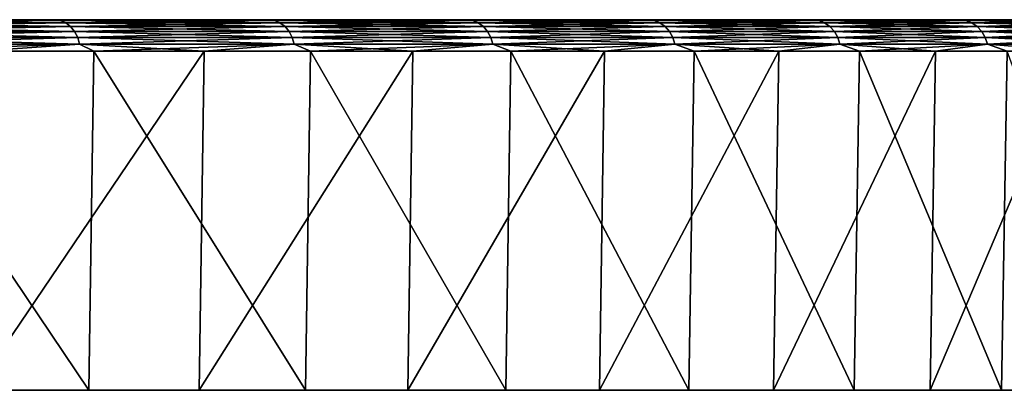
# Model space of a CAD drawing. Header units: millimetres. Extents: x -68 to 68, y 0 to 255.
# Tile 216 of 217: x 55.45 to 63.42, y 252 to 255. Entities that reach past the tile are written whole.
import ezdxf

# ---------------------------------------------------------------- set-up
doc = ezdxf.new("R2010")
doc.units = ezdxf.units.MM
doc.header["$LTSCALE"] = 41.718519
for name, color, linetype in [('42', 7, 'CONTINUOUS'), ('43', 7, 'CONTINUOUS'), ('45', 7, 'CONTINUOUS'), ('50', 7, 'CONTINUOUS')]:
    doc.layers.add(name, color=color, linetype=linetype)

msp = doc.modelspace()

# ---------------------------------------------------------------- linework, layer by layer
at = {"layer": '42', "color": 252, "linetype": 'Continuous', "true_color": 0x96918c}
for points in [[(67.2587, 252, -5.7025), (67.4557, 252, -2.4463), (5.7025, 252, -67.2587), (67.2587, 252, -5.7025)], [(5.7025, 252, -67.2587), (67.4557, 252, -2.4463), (35.0018, 252, -35.0018), (5.7025, 252, -67.2587)], [(8.9452, 252, -66.9047), (67.2587, 252, -5.7025), (5.7025, 252, -67.2587), (8.9452, 252, -66.9047)], [(38.3605, 252, -38.3605), (66.9047, 252, -8.9452), (8.9452, 252, -66.9047), (38.3605, 252, -38.3605)], [(66.9047, 252, -8.9452), (67.2587, 252, -5.7025), (8.9452, 252, -66.9047), (66.9047, 252, -8.9452)], [(65.729, 252, -15.3607), (40.1283, 252, -40.1283), (15.3607, 252, -65.729), (65.729, 252, -15.3607)], [(18.5184, 252, -64.9101), (65.729, 252, -15.3607), (15.3607, 252, -65.729), (18.5184, 252, -64.9101)], [(64.9101, 252, -18.5184), (65.729, 252, -15.3607), (18.5184, 252, -64.9101), (64.9101, 252, -18.5184)], [(21.6328, 252, -63.9396), (64.9101, 252, -18.5184), (18.5184, 252, -64.9101), (21.6328, 252, -63.9396)], [(63.9396, 252, -21.6328), (64.9101, 252, -18.5184), (21.6328, 252, -63.9396), (63.9396, 252, -21.6328)], [(24.6967, 252, -62.8198), (63.9396, 252, -21.6328), (21.6328, 252, -63.9396), (24.6967, 252, -62.8198)], [(62.8198, 252, -24.6967), (63.9396, 252, -21.6328), (24.6967, 252, -62.8198), (62.8198, 252, -24.6967)], [(27.7029, 252, -61.5532), (62.8198, 252, -24.6967), (24.6967, 252, -62.8198), (27.7029, 252, -61.5532)], [(61.5532, 252, -27.7029), (62.8198, 252, -24.6967), (27.7029, 252, -61.5532), (61.5532, 252, -27.7029)], [(30.6444, 252, -60.1429), (61.5532, 252, -27.7029), (27.7029, 252, -61.5532), (30.6444, 252, -60.1429)], [(60.1429, 252, -30.6444), (61.5532, 252, -27.7029), (30.6444, 252, -60.1429), (60.1429, 252, -30.6444)], [(33.5143, 252, -58.5922), (60.1429, 252, -30.6444), (30.6444, 252, -60.1429), (33.5143, 252, -58.5922)], [(58.5922, 252, -33.5143), (60.1429, 252, -30.6444), (33.5143, 252, -58.5922), (58.5922, 252, -33.5143)], [(36.3059, 252, -56.9046), (58.5922, 252, -33.5143), (33.5143, 252, -58.5922), (36.3059, 252, -56.9046)], [(35.0018, 252, -35.0018), (67.4557, 252, -2.4463), (36.9093, 252, -32.9841), (35.0018, 252, -35.0018)], [(56.9046, 252, -36.3059), (58.5922, 252, -33.5143), (36.3059, 252, -56.9046), (56.9046, 252, -36.3059)], [(39.0128, 252, -55.084), (56.9046, 252, -36.3059), (36.3059, 252, -56.9046), (39.0128, 252, -55.084)], [(67.4557, 252, -2.4463), (67.4951, 252, 0.8156), (36.9093, 252, -32.9841), (67.4557, 252, -2.4463)], [(36.9093, 252, -32.9841), (67.4951, 252, 0.8156), (38.7007, 252, -30.8627), (36.9093, 252, -32.9841)], [(38.3605, 252, -38.3605), (38.5022, 252, -38.2387), (66.9047, 252, -8.9452), (38.3605, 252, -38.3605)], [(38.5022, 252, -38.2387), (38.6603, 252, -38.1393), (66.9047, 252, -8.9452), (38.5022, 252, -38.2387)], [(38.6603, 252, -38.1393), (38.8316, 252, -38.0646), (66.9047, 252, -8.9452), (38.6603, 252, -38.1393)], [(38.7007, 252, -30.8627), (67.4951, 252, 0.8156), (40.3703, 252, -28.6442), (38.7007, 252, -30.8627)], [(38.8316, 252, -38.0646), (39.012, 252, -38.0162), (66.9047, 252, -8.9452), (38.8316, 252, -38.0646)], [(39.012, 252, -38.0162), (39.1977, 252, -37.9953), (66.9047, 252, -8.9452), (39.012, 252, -38.0162)], [(55.084, 252, -39.0128), (56.9046, 252, -36.3059), (39.0128, 252, -55.084), (55.084, 252, -39.0128)], [(39.1977, 252, -37.9953), (39.3844, 252, -38.0023), (66.9047, 252, -8.9452), (39.1977, 252, -37.9953)], [(39.3844, 252, -38.0023), (39.5679, 252, -38.037), (66.9047, 252, -8.9452), (39.3844, 252, -38.0023)], [(39.5679, 252, -38.037), (39.7443, 252, -38.0987), (66.9047, 252, -8.9452), (39.5679, 252, -38.037)], [(39.7443, 252, -38.0987), (39.9095, 252, -38.186), (66.9047, 252, -8.9452), (39.7443, 252, -38.0987)], [(39.9095, 252, -38.186), (40.0598, 252, -38.297), (66.9047, 252, -8.9452), (39.9095, 252, -38.186)], [(40.0598, 252, -38.297), (40.1919, 252, -38.4291), (66.3943, 252, -12.1672), (40.0598, 252, -38.297)], [(66.9047, 252, -8.9452), (40.0598, 252, -38.297), (66.3943, 252, -12.1672), (66.9047, 252, -8.9452)], [(40.2502, 252, -39.9867), (40.1283, 252, -40.1283), (66.3943, 252, -12.1672), (40.2502, 252, -39.9867)], [(66.3943, 252, -12.1672), (40.1283, 252, -40.1283), (65.729, 252, -15.3607), (66.3943, 252, -12.1672)], [(40.1919, 252, -38.4291), (40.3028, 252, -38.5794), (66.3943, 252, -12.1672), (40.1919, 252, -38.4291)], [(40.3496, 252, -39.8285), (40.2502, 252, -39.9867), (66.3943, 252, -12.1672), (40.3496, 252, -39.8285)], [(40.3028, 252, -38.5794), (40.3901, 252, -38.7446), (66.3943, 252, -12.1672), (40.3028, 252, -38.5794)], [(40.4243, 252, -39.6573), (40.3496, 252, -39.8285), (66.3943, 252, -12.1672), (40.4243, 252, -39.6573)], [(40.3703, 252, -28.6442), (67.4951, 252, 0.8156), (41.9128, 252, -26.3357), (40.3703, 252, -28.6442)], [(40.3901, 252, -38.7446), (40.4518, 252, -38.9209), (66.3943, 252, -12.1672), (40.3901, 252, -38.7446)], [(40.4726, 252, -39.4768), (40.4243, 252, -39.6573), (66.3943, 252, -12.1672), (40.4726, 252, -39.4768)], [(40.4518, 252, -38.9209), (40.4866, 252, -39.1045), (66.3943, 252, -12.1672), (40.4518, 252, -38.9209)], [(40.4936, 252, -39.2912), (40.4726, 252, -39.4768), (66.3943, 252, -12.1672), (40.4936, 252, -39.2912)], [(40.4866, 252, -39.1045), (40.4936, 252, -39.2912), (66.3943, 252, -12.1672), (40.4866, 252, -39.1045)], [(41.9128, 252, -26.3357), (67.4951, 252, 0.8156), (43.3235, 252, -23.9441), (41.9128, 252, -26.3357)], [(56.0106, 252, 37.6704), (54.1253, 252, 40.3324), (41.9129, 252, 26.3356), (56.0106, 252, 37.6704)], [(43.3236, 252, 23.9441), (56.0106, 252, 37.6704), (41.9129, 252, 26.3356), (43.3236, 252, 23.9441)], [(43.3235, 252, -23.9441), (67.4951, 252, 0.8156), (44.598, 252, -21.4772), (43.3235, 252, -23.9441)], [(57.7652, 252, 34.9203), (56.0106, 252, 37.6704), (43.3236, 252, 23.9441), (57.7652, 252, 34.9203)], [(44.598, 252, 21.4772), (57.7652, 252, 34.9203), (43.3236, 252, 23.9441), (44.598, 252, 21.4772)], [(45.732, 252, 18.9428), (57.7652, 252, 34.9203), (44.598, 252, 21.4772), (45.732, 252, 18.9428)], [(67.4951, 252, 0.8156), (67.3768, 252, 4.0756), (44.598, 252, -21.4772), (67.4951, 252, 0.8156)], [(44.598, 252, -21.4772), (67.3768, 252, 4.0756), (45.732, 252, -18.9428), (44.598, 252, -21.4772)], [(59.3849, 252, 32.0887), (57.7652, 252, 34.9203), (45.732, 252, 18.9428), (59.3849, 252, 32.0887)], [(46.7222, 252, 16.3488), (59.3849, 252, 32.0887), (45.732, 252, 18.9428), (46.7222, 252, 16.3488)], [(45.732, 252, -18.9428), (67.3768, 252, 4.0756), (46.7222, 252, -16.3487), (45.732, 252, -18.9428)], [(60.8659, 252, 29.1821), (59.3849, 252, 32.0887), (46.7222, 252, 16.3488), (60.8659, 252, 29.1821)], [(47.5654, 252, 13.7034), (60.8659, 252, 29.1821), (46.7222, 252, 16.3488), (47.5654, 252, 13.7034)], [(67.3768, 252, 4.0756), (67.1013, 252, 7.326), (46.7222, 252, -16.3487), (67.3768, 252, 4.0756)], [(46.7222, 252, -16.3487), (67.1013, 252, 7.326), (47.5654, 252, -13.7034), (46.7222, 252, -16.3487)], [(62.2047, 252, 26.2074), (60.8659, 252, 29.1821), (47.5654, 252, 13.7034), (62.2047, 252, 26.2074)], [(48.2589, 252, 11.0148), (62.2047, 252, 26.2074), (47.5654, 252, 13.7034), (48.2589, 252, 11.0148)], [(47.5654, 252, -13.7034), (67.1013, 252, 7.326), (48.2589, 252, -11.0149), (47.5654, 252, -13.7034)], [(63.3982, 252, 23.1715), (62.2047, 252, 26.2074), (48.2589, 252, 11.0148), (63.3982, 252, 23.1715)], [(48.8006, 252, 8.2916), (63.3982, 252, 23.1715), (48.2589, 252, 11.0148), (48.8006, 252, 8.2916)], [(67.1013, 252, 7.326), (66.669, 252, 10.5593), (48.2589, 252, -11.0149), (67.1013, 252, 7.326)], [(48.2589, 252, -11.0149), (66.669, 252, 10.5593), (48.8006, 252, -8.2916), (48.2589, 252, -11.0149)], [(49.1888, 252, 5.5422), (63.3982, 252, 23.1715), (48.8006, 252, 8.2916), (49.1888, 252, 5.5422)], [(48.8006, 252, -8.2916), (66.669, 252, 10.5593), (49.1888, 252, -5.5422), (48.8006, 252, -8.2916)], [(64.4437, 252, 20.0815), (63.3982, 252, 23.1715), (49.1888, 252, 5.5422), (64.4437, 252, 20.0815)], [(49.4221, 252, 2.7755), (64.4437, 252, 20.0815), (49.1888, 252, 5.5422), (49.4221, 252, 2.7755)], [(66.669, 252, 10.5593), (66.0809, 252, 13.768), (49.1888, 252, -5.5422), (66.669, 252, 10.5593)], [(49.1888, 252, -5.5422), (66.0809, 252, 13.768), (49.4221, 252, -2.7755), (49.1888, 252, -5.5422)], [(65.3386, 252, 16.9445), (64.4437, 252, 20.0815), (49.4221, 252, 2.7755), (65.3386, 252, 16.9445)], [(66.0809, 252, 13.768), (65.3386, 252, 16.9445), (49.4221, 252, -2.7755), (66.0809, 252, 13.768)], [(49.4221, 252, -2.7755), (65.3386, 252, 16.9445), (49.5, 252, 0.0001), (49.4221, 252, -2.7755)], [(49.5, 252, 0.0001), (65.3386, 252, 16.9445), (49.4221, 252, 2.7755), (49.5, 252, 0.0001)]]:
    msp.add_3dface(points, dxfattribs=at)
at = {"layer": '43', "color": 252, "linetype": 'Continuous', "true_color": 0x96918c}
for points in [[(2.4387, 255, -67.2538), (35.1446, 255, -35.1446), (67.0574, 255, -5.6852), (2.4387, 255, -67.2538)], [(5.6852, 255, -67.0574), (2.4387, 255, -67.2538), (67.0574, 255, -5.6852), (5.6852, 255, -67.0574)], [(37.4413, 255, -37.4413), (5.6852, 255, -67.0574), (66.7044, 255, -8.9183), (37.4413, 255, -37.4413)], [(66.7044, 255, -8.9183), (5.6852, 255, -67.0574), (67.0574, 255, -5.6852), (66.7044, 255, -8.9183)], [(18.4629, 255, -64.7158), (41.0475, 255, -41.0475), (64.7158, 255, -18.4629), (18.4629, 255, -64.7158)], [(21.5679, 255, -63.7483), (18.4629, 255, -64.7158), (63.7483, 255, -21.5679), (21.5679, 255, -63.7483)], [(63.7483, 255, -21.5679), (18.4629, 255, -64.7158), (64.7158, 255, -18.4629), (63.7483, 255, -21.5679)], [(24.6227, 255, -62.6318), (21.5679, 255, -63.7483), (62.6318, 255, -24.6227), (24.6227, 255, -62.6318)], [(62.6318, 255, -24.6227), (21.5679, 255, -63.7483), (63.7483, 255, -21.5679), (62.6318, 255, -24.6227)], [(27.6199, 255, -61.369), (24.6227, 255, -62.6318), (61.369, 255, -27.6199), (27.6199, 255, -61.369)], [(61.369, 255, -27.6199), (24.6227, 255, -62.6318), (62.6318, 255, -24.6227), (61.369, 255, -27.6199)], [(30.5526, 255, -59.963), (27.6199, 255, -61.369), (59.963, 255, -30.5526), (30.5526, 255, -59.963)], [(59.963, 255, -30.5526), (27.6199, 255, -61.369), (61.369, 255, -27.6199), (59.963, 255, -30.5526)], [(33.4139, 255, -58.4168), (30.5526, 255, -59.963), (58.4168, 255, -33.4139), (33.4139, 255, -58.4168)], [(58.4168, 255, -33.4139), (30.5526, 255, -59.963), (59.963, 255, -30.5526), (58.4168, 255, -33.4139)], [(36.1972, 255, -56.7343), (33.4139, 255, -58.4168), (56.7343, 255, -36.1972), (36.1972, 255, -56.7343)], [(56.7343, 255, -36.1972), (33.4139, 255, -58.4168), (58.4168, 255, -33.4139), (56.7343, 255, -36.1972)], [(35.1446, 255, -35.1446), (37.0599, 255, -33.1188), (67.0574, 255, -5.6852), (35.1446, 255, -35.1446)], [(54.9192, 255, -38.896), (36.1972, 255, -56.7343), (56.7343, 255, -36.1972), (54.9192, 255, -38.896)], [(37.0599, 255, -33.1188), (38.8587, 255, -30.9887), (67.0574, 255, -5.6852), (37.0599, 255, -33.1188)], [(37.6815, 255, -37.2295), (37.4413, 255, -37.4413), (66.7044, 255, -8.9183), (37.6815, 255, -37.2295)], [(37.9464, 255, -37.0495), (37.6815, 255, -37.2295), (66.7044, 255, -8.9183), (37.9464, 255, -37.0495)], [(38.2317, 255, -36.9042), (37.9464, 255, -37.0495), (66.7044, 255, -8.9183), (38.2317, 255, -36.9042)], [(38.533, 255, -36.7957), (38.2317, 255, -36.9042), (66.7044, 255, -8.9183), (38.533, 255, -36.7957)], [(38.8455, 255, -36.7258), (38.533, 255, -36.7957), (66.7044, 255, -8.9183), (38.8455, 255, -36.7258)], [(39.1643, 255, -36.6957), (38.8455, 255, -36.7258), (66.7044, 255, -8.9183), (39.1643, 255, -36.6957)], [(38.8587, 255, -30.9887), (40.5351, 255, -28.7611), (67.2538, 255, -2.4387), (38.8587, 255, -30.9887)], [(67.0574, 255, -5.6852), (38.8587, 255, -30.9887), (67.2538, 255, -2.4387), (67.0574, 255, -5.6852)], [(39.4844, 255, -36.7057), (39.1643, 255, -36.6957), (66.1956, 255, -12.1307), (39.4844, 255, -36.7057)], [(66.1956, 255, -12.1307), (39.1643, 255, -36.6957), (66.7044, 255, -8.9183), (66.1956, 255, -12.1307)], [(39.8007, 255, -36.7558), (39.4844, 255, -36.7057), (66.1956, 255, -12.1307), (39.8007, 255, -36.7558)], [(40.1082, 255, -36.8452), (39.8007, 255, -36.7558), (66.1956, 255, -12.1307), (40.1082, 255, -36.8452)], [(40.4021, 255, -36.9724), (40.1082, 255, -36.8452), (66.1956, 255, -12.1307), (40.4021, 255, -36.9724)], [(40.6777, 255, -37.1354), (40.4021, 255, -36.9724), (66.1956, 255, -12.1307), (40.6777, 255, -37.1354)], [(40.5351, 255, -28.7611), (42.0839, 255, -26.4431), (67.2538, 255, -2.4387), (40.5351, 255, -28.7611)], [(40.9308, 255, -37.3316), (40.6777, 255, -37.1354), (66.1956, 255, -12.1307), (40.9308, 255, -37.3316)], [(41.1572, 255, -37.5581), (40.9308, 255, -37.3316), (66.1956, 255, -12.1307), (41.1572, 255, -37.5581)], [(41.0475, 255, -41.0475), (41.2593, 255, -40.8073), (64.7158, 255, -18.4629), (41.0475, 255, -41.0475)], [(41.3535, 255, -37.8111), (41.1572, 255, -37.5581), (65.5323, 255, -15.3146), (41.3535, 255, -37.8111)], [(65.5323, 255, -15.3146), (41.1572, 255, -37.5581), (66.1956, 255, -12.1307), (65.5323, 255, -15.3146)], [(41.2593, 255, -40.8073), (41.4393, 255, -40.5425), (64.7158, 255, -18.4629), (41.2593, 255, -40.8073)], [(41.5165, 255, -38.0867), (41.3535, 255, -37.8111), (65.5323, 255, -15.3146), (41.5165, 255, -38.0867)], [(41.4393, 255, -40.5425), (41.5847, 255, -40.2572), (64.7158, 255, -18.4629), (41.4393, 255, -40.5425)], [(41.6437, 255, -38.3806), (41.5165, 255, -38.0867), (65.5323, 255, -15.3146), (41.6437, 255, -38.3806)], [(41.5847, 255, -40.2572), (41.6932, 255, -39.9559), (64.7158, 255, -18.4629), (41.5847, 255, -40.2572)], [(41.733, 255, -38.6882), (41.6437, 255, -38.3806), (65.5323, 255, -15.3146), (41.733, 255, -38.6882)], [(41.6932, 255, -39.9559), (41.763, 255, -39.6433), (64.7158, 255, -18.4629), (41.6932, 255, -39.9559)], [(41.7831, 255, -39.0045), (41.733, 255, -38.6882), (65.5323, 255, -15.3146), (41.7831, 255, -39.0045)], [(41.763, 255, -39.6433), (41.7932, 255, -39.3245), (64.7158, 255, -18.4629), (41.763, 255, -39.6433)], [(41.7932, 255, -39.3245), (41.7831, 255, -39.0045), (65.5323, 255, -15.3146), (41.7932, 255, -39.3245)], [(64.7158, 255, -18.4629), (41.7932, 255, -39.3245), (65.5323, 255, -15.3146), (64.7158, 255, -18.4629)], [(43.5002, 255, 24.0421), (42.0838, 255, 26.4433), (55.8428, 255, 37.5579), (43.5002, 255, 24.0421)], [(55.8428, 255, 37.5579), (42.0838, 255, 26.4433), (53.9631, 255, 40.212), (55.8428, 255, 37.5579)], [(42.0839, 255, -26.4431), (43.5004, 255, -24.0417), (67.2538, 255, -2.4387), (42.0839, 255, -26.4431)], [(44.7799, 255, 21.5652), (43.5002, 255, 24.0421), (57.5922, 255, 34.8161), (44.7799, 255, 21.5652)], [(57.5922, 255, 34.8161), (43.5002, 255, 24.0421), (55.8428, 255, 37.5579), (57.5922, 255, 34.8161)], [(43.5004, 255, -24.0417), (44.78, 255, -21.5648), (67.293, 255, 0.8133), (43.5004, 255, -24.0417)], [(67.2538, 255, -2.4387), (43.5004, 255, -24.0417), (67.293, 255, 0.8133), (67.2538, 255, -2.4387)], [(45.9186, 255, 19.0204), (44.7799, 255, 21.5652), (59.207, 255, 31.993), (45.9186, 255, 19.0204)], [(59.207, 255, 31.993), (44.7799, 255, 21.5652), (57.5922, 255, 34.8161), (59.207, 255, 31.993)], [(44.78, 255, -21.5648), (45.9187, 255, -19.0201), (67.293, 255, 0.8133), (44.78, 255, -21.5648)], [(46.9128, 255, 16.4158), (45.9186, 255, 19.0204), (59.207, 255, 31.993), (46.9128, 255, 16.4158)], [(45.9187, 255, -19.0201), (46.913, 255, -16.4154), (67.293, 255, 0.8133), (45.9187, 255, -19.0201)], [(47.7595, 255, 13.7595), (46.9128, 255, 16.4158), (60.6836, 255, 29.095), (47.7595, 255, 13.7595)], [(60.6836, 255, 29.095), (46.9128, 255, 16.4158), (59.207, 255, 31.993), (60.6836, 255, 29.095)], [(46.913, 255, -16.4154), (47.7596, 255, -13.7592), (67.1752, 255, 4.0636), (46.913, 255, -16.4154)], [(67.293, 255, 0.8133), (46.913, 255, -16.4154), (67.1752, 255, 4.0636), (67.293, 255, 0.8133)], [(48.4559, 255, 11.06), (47.7595, 255, 13.7595), (62.0184, 255, 26.1293), (48.4559, 255, 11.06)], [(62.0184, 255, 26.1293), (47.7595, 255, 13.7595), (60.6836, 255, 29.095), (62.0184, 255, 26.1293)], [(47.7596, 255, -13.7592), (48.4559, 255, -11.0596), (66.9004, 255, 7.3043), (47.7596, 255, -13.7592)], [(67.1752, 255, 4.0636), (47.7596, 255, -13.7592), (66.9004, 255, 7.3043), (67.1752, 255, 4.0636)], [(48.9998, 255, 8.3257), (48.4559, 255, 11.06), (63.2083, 255, 23.1024), (48.9998, 255, 8.3257)], [(63.2083, 255, 23.1024), (48.4559, 255, 11.06), (62.0184, 255, 26.1293), (63.2083, 255, 23.1024)], [(48.4559, 255, -11.0596), (48.9998, 255, -8.3252), (66.9004, 255, 7.3043), (48.4559, 255, -11.0596)], [(49.3895, 255, 5.5651), (48.9998, 255, 8.3257), (64.2507, 255, 20.0216), (49.3895, 255, 5.5651)], [(64.2507, 255, 20.0216), (48.9998, 255, 8.3257), (63.2083, 255, 23.1024), (64.2507, 255, 20.0216)], [(48.9998, 255, -8.3252), (49.3895, 255, -5.5647), (66.4694, 255, 10.528), (48.9998, 255, -8.3252)], [(66.9004, 255, 7.3043), (48.9998, 255, -8.3252), (66.4694, 255, 10.528), (66.9004, 255, 7.3043)], [(49.6238, 255, 2.787), (49.3895, 255, 5.5651), (64.2507, 255, 20.0216), (49.6238, 255, 2.787)], [(49.3895, 255, -5.5647), (49.6239, 255, -2.7867), (66.4694, 255, 10.528), (49.3895, 255, -5.5647)], [(49.702, 255, 0.0002), (49.6238, 255, 2.787), (65.143, 255, 16.894), (49.702, 255, 0.0002)], [(65.143, 255, 16.894), (49.6238, 255, 2.787), (64.2507, 255, 20.0216), (65.143, 255, 16.894)], [(49.6239, 255, -2.7867), (49.702, 255, 0.0002), (65.8831, 255, 13.727), (49.6239, 255, -2.7867)], [(66.4694, 255, 10.528), (49.6239, 255, -2.7867), (65.8831, 255, 13.727), (66.4694, 255, 10.528)], [(65.8831, 255, 13.727), (49.702, 255, 0.0002), (65.143, 255, 16.894), (65.8831, 255, 13.727)]]:
    msp.add_3dface(points, dxfattribs=at)
at = {"layer": '45', "color": 252, "linetype": 'Continuous', "true_color": 0x96918c}
for points in [[(54.1253, 252, 40.3324), (56.0106, 252, 37.6704), (54.1637, 254.7456, 40.3611), (54.1253, 252, 40.3324)], [(54.1637, 254.7456, 40.3611), (56.0106, 252, 37.6704), (56.0504, 254.7456, 37.6971), (54.1637, 254.7456, 40.3611)], [(56.9046, 252, -36.3059), (55.084, 252, -39.0128), (56.945, 254.7456, -36.3317), (56.9046, 252, -36.3059)], [(56.945, 254.7456, -36.3317), (55.084, 252, -39.0128), (55.1232, 254.7456, -39.0405), (56.945, 254.7456, -36.3317)], [(56.0106, 252, 37.6704), (57.7652, 252, 34.9203), (56.0504, 254.7456, 37.6971), (56.0106, 252, 37.6704)], [(56.0504, 254.7456, 37.6971), (57.7652, 252, 34.9203), (57.8062, 254.7456, 34.9451), (56.0504, 254.7456, 37.6971)], [(58.5922, 252, -33.5143), (56.9046, 252, -36.3059), (58.6338, 254.7456, -33.5381), (58.5922, 252, -33.5143)], [(58.6338, 254.7456, -33.5381), (56.9046, 252, -36.3059), (56.945, 254.7456, -36.3317), (58.6338, 254.7456, -33.5381)], [(57.7652, 252, 34.9203), (59.3849, 252, 32.0887), (57.8062, 254.7456, 34.9451), (57.7652, 252, 34.9203)], [(57.8062, 254.7456, 34.9451), (59.3849, 252, 32.0887), (59.4271, 254.7456, 32.1115), (57.8062, 254.7456, 34.9451)], [(60.1429, 252, -30.6444), (58.5922, 252, -33.5143), (60.1856, 254.7456, -30.6661), (60.1429, 252, -30.6444)], [(60.1856, 254.7456, -30.6661), (58.5922, 252, -33.5143), (58.6338, 254.7456, -33.5381), (60.1856, 254.7456, -30.6661)], [(59.3849, 252, 32.0887), (60.8659, 252, 29.1821), (59.4271, 254.7456, 32.1115), (59.3849, 252, 32.0887)], [(59.4271, 254.7456, 32.1115), (60.8659, 252, 29.1821), (60.9091, 254.7456, 29.2029), (59.4271, 254.7456, 32.1115)], [(61.5532, 252, -27.7029), (60.1429, 252, -30.6444), (61.5969, 254.7456, -27.7225), (61.5532, 252, -27.7029)], [(61.5969, 254.7456, -27.7225), (60.1429, 252, -30.6444), (60.1856, 254.7456, -30.6661), (61.5969, 254.7456, -27.7225)], [(60.8659, 252, 29.1821), (62.2047, 252, 26.2074), (60.9091, 254.7456, 29.2029), (60.8659, 252, 29.1821)], [(60.9091, 254.7456, 29.2029), (62.2047, 252, 26.2074), (62.2488, 254.7456, 26.226), (60.9091, 254.7456, 29.2029)], [(62.8198, 252, -24.6967), (61.5532, 252, -27.7029), (62.8644, 254.7456, -24.7142), (62.8198, 252, -24.6967)], [(62.8644, 254.7456, -24.7142), (61.5532, 252, -27.7029), (61.5969, 254.7456, -27.7225), (62.8644, 254.7456, -24.7142)], [(62.2047, 252, 26.2074), (63.3982, 252, 23.1715), (62.2488, 254.7456, 26.226), (62.2047, 252, 26.2074)], [(62.2488, 254.7456, 26.226), (63.3982, 252, 23.1715), (63.4432, 254.7456, 23.1879), (62.2488, 254.7456, 26.226)], [(63.9396, 252, -21.6328), (62.8198, 252, -24.6967), (63.985, 254.7456, -21.6482), (63.9396, 252, -21.6328)], [(63.985, 254.7456, -21.6482), (62.8198, 252, -24.6967), (62.8644, 254.7456, -24.7142), (63.985, 254.7456, -21.6482)], [(63.3982, 252, 23.1715), (64.4437, 252, 20.0815), (63.4432, 254.7456, 23.1879), (63.3982, 252, 23.1715)]]:
    msp.add_3dface(points, dxfattribs=at)
at = {"layer": '50', "color": 252, "linetype": 'Continuous', "true_color": 0x96918c}
for points in [[(53.9196, 254.9937, -40.3637), (54.9192, 255, -38.896), (55.7791, 254.9937, -37.7524), (53.9196, 254.9937, -40.3637)], [(55.7791, 254.9937, 37.7524), (53.9631, 255, 40.212), (53.9196, 254.9937, 40.3637), (55.7791, 254.9937, 37.7524)], [(53.9196, 254.9937, -40.3637), (55.7791, 254.9937, -37.7524), (53.9624, 254.9748, -40.3957), (53.9196, 254.9937, -40.3637)], [(55.7791, 254.9937, 37.7524), (53.9196, 254.9937, 40.3637), (55.8234, 254.9748, 37.7823), (55.7791, 254.9937, 37.7524)], [(55.8234, 254.9748, 37.7823), (53.9196, 254.9937, 40.3637), (53.9624, 254.9748, 40.3957), (55.8234, 254.9748, 37.7823)], [(53.9624, 254.9748, -40.3957), (55.7791, 254.9937, -37.7524), (55.8234, 254.9748, -37.7823), (53.9624, 254.9748, -40.3957)], [(53.9624, 254.9748, -40.3957), (55.8234, 254.9748, -37.7823), (54.0006, 254.9444, -40.4244), (53.9624, 254.9748, -40.3957)], [(55.8234, 254.9748, 37.7823), (53.9624, 254.9748, 40.3957), (55.8629, 254.9444, 37.8091), (55.8234, 254.9748, 37.7823)], [(55.8629, 254.9444, 37.8091), (53.9624, 254.9748, 40.3957), (54.0006, 254.9444, 40.4244), (55.8629, 254.9444, 37.8091)], [(55.8428, 255, 37.5579), (53.9631, 255, 40.212), (55.7791, 254.9937, 37.7524), (55.8428, 255, 37.5579)], [(54.0006, 254.9444, -40.4244), (55.8234, 254.9748, -37.7823), (55.8629, 254.9444, -37.8091), (54.0006, 254.9444, -40.4244)], [(54.9192, 255, -38.896), (56.7343, 255, -36.1972), (55.7791, 254.9937, -37.7524), (54.9192, 255, -38.896)], [(55.7791, 254.9937, -37.7524), (56.7343, 255, -36.1972), (57.5123, 254.9937, -35.0555), (55.7791, 254.9937, -37.7524)], [(57.5123, 254.9937, 35.0555), (55.8428, 255, 37.5579), (55.7791, 254.9937, 37.7524), (57.5123, 254.9937, 35.0555)], [(55.7791, 254.9937, -37.7524), (57.5123, 254.9937, -35.0555), (55.8234, 254.9748, -37.7823), (55.7791, 254.9937, -37.7524)], [(57.5123, 254.9937, 35.0555), (55.7791, 254.9937, 37.7524), (57.5579, 254.9748, 35.0834), (57.5123, 254.9937, 35.0555)], [(57.5579, 254.9748, 35.0834), (55.7791, 254.9937, 37.7524), (55.8234, 254.9748, 37.7823), (57.5579, 254.9748, 35.0834)], [(55.8234, 254.9748, -37.7823), (57.5123, 254.9937, -35.0555), (57.5579, 254.9748, -35.0834), (55.8234, 254.9748, -37.7823)], [(55.8234, 254.9748, -37.7823), (57.5579, 254.9748, -35.0834), (55.8629, 254.9444, -37.8091), (55.8234, 254.9748, -37.7823)], [(57.5579, 254.9748, 35.0834), (55.8234, 254.9748, 37.7823), (57.5987, 254.9444, 35.1082), (57.5579, 254.9748, 35.0834)], [(57.5987, 254.9444, 35.1082), (55.8234, 254.9748, 37.7823), (55.8629, 254.9444, 37.8091), (57.5987, 254.9444, 35.1082)], [(57.5922, 255, 34.8161), (55.8428, 255, 37.5579), (57.5123, 254.9937, 35.0555), (57.5922, 255, 34.8161)], [(55.8629, 254.9444, -37.8091), (57.5579, 254.9748, -35.0834), (57.5987, 254.9444, -35.1082), (55.8629, 254.9444, -37.8091)], [(56.7343, 255, -36.1972), (58.4168, 255, -33.4139), (57.5123, 254.9937, -35.0555), (56.7343, 255, -36.1972)], [(57.5123, 254.9937, -35.0555), (58.4168, 255, -33.4139), (59.1151, 254.9937, -32.2793), (57.5123, 254.9937, -35.0555)], [(59.1151, 254.9937, 32.2793), (57.5922, 255, 34.8161), (57.5123, 254.9937, 35.0555), (59.1151, 254.9937, 32.2793)], [(57.5123, 254.9937, -35.0555), (59.1151, 254.9937, -32.2793), (57.5579, 254.9748, -35.0834), (57.5123, 254.9937, -35.0555)], [(59.1151, 254.9937, 32.2793), (57.5123, 254.9937, 35.0555), (59.162, 254.9748, 32.3049), (59.1151, 254.9937, 32.2793)], [(59.162, 254.9748, 32.3049), (57.5123, 254.9937, 35.0555), (57.5579, 254.9748, 35.0834), (59.162, 254.9748, 32.3049)], [(57.5579, 254.9748, -35.0834), (59.1151, 254.9937, -32.2793), (59.162, 254.9748, -32.3049), (57.5579, 254.9748, -35.0834)], [(57.5579, 254.9748, -35.0834), (59.162, 254.9748, -32.3049), (57.5987, 254.9444, -35.1082), (57.5579, 254.9748, -35.0834)], [(59.162, 254.9748, 32.3049), (57.5579, 254.9748, 35.0834), (59.204, 254.9444, 32.3278), (59.162, 254.9748, 32.3049)], [(59.204, 254.9444, 32.3278), (57.5579, 254.9748, 35.0834), (57.5987, 254.9444, 35.1082), (59.204, 254.9444, 32.3278)], [(59.207, 255, 31.993), (57.5922, 255, 34.8161), (59.1151, 254.9937, 32.2793), (59.207, 255, 31.993)], [(57.5987, 254.9444, -35.1082), (59.162, 254.9748, -32.3049), (59.204, 254.9444, -32.3278), (57.5987, 254.9444, -35.1082)], [(58.4168, 255, -33.4139), (59.963, 255, -30.5526), (59.1151, 254.9937, -32.2793), (58.4168, 255, -33.4139)], [(59.1151, 254.9937, -32.2793), (59.963, 255, -30.5526), (60.5841, 254.9937, -29.4299), (59.1151, 254.9937, -32.2793)], [(60.5841, 254.9937, 29.4299), (59.207, 255, 31.993), (59.1151, 254.9937, 32.2793), (60.5841, 254.9937, 29.4299)], [(59.1151, 254.9937, -32.2793), (60.5841, 254.9937, -29.4299), (59.162, 254.9748, -32.3049), (59.1151, 254.9937, -32.2793)], [(60.5841, 254.9937, 29.4299), (59.1151, 254.9937, 32.2793), (60.6321, 254.9748, 29.4533), (60.5841, 254.9937, 29.4299)], [(60.6321, 254.9748, 29.4533), (59.1151, 254.9937, 32.2793), (59.162, 254.9748, 32.3049), (60.6321, 254.9748, 29.4533)], [(59.162, 254.9748, -32.3049), (60.5841, 254.9937, -29.4299), (60.6321, 254.9748, -29.4533), (59.162, 254.9748, -32.3049)], [(59.162, 254.9748, -32.3049), (60.6321, 254.9748, -29.4533), (59.204, 254.9444, -32.3278), (59.162, 254.9748, -32.3049)], [(60.6321, 254.9748, 29.4533), (59.162, 254.9748, 32.3049), (60.6751, 254.9444, 29.4742), (60.6321, 254.9748, 29.4533)], [(60.6751, 254.9444, 29.4742), (59.162, 254.9748, 32.3049), (59.204, 254.9444, 32.3278), (60.6751, 254.9444, 29.4742)], [(59.204, 254.9444, -32.3278), (60.6321, 254.9748, -29.4533), (60.6751, 254.9444, -29.4742), (59.204, 254.9444, -32.3278)], [(60.6836, 255, 29.095), (59.207, 255, 31.993), (60.5841, 254.9937, 29.4299), (60.6836, 255, 29.095)], [(59.963, 255, -30.5526), (61.369, 255, -27.6199), (60.5841, 254.9937, -29.4299), (59.963, 255, -30.5526)], [(60.5841, 254.9937, -29.4299), (61.369, 255, -27.6199), (61.9158, 254.9937, -26.5139), (60.5841, 254.9937, -29.4299)], [(61.9158, 254.9937, 26.5139), (60.6836, 255, 29.095), (60.5841, 254.9937, 29.4299), (61.9158, 254.9937, 26.5139)], [(60.5841, 254.9937, -29.4299), (61.9158, 254.9937, -26.5139), (60.6321, 254.9748, -29.4533), (60.5841, 254.9937, -29.4299)], [(61.9158, 254.9937, 26.5139), (60.5841, 254.9937, 29.4299), (61.9649, 254.9748, 26.5349), (61.9158, 254.9937, 26.5139)], [(61.9649, 254.9748, 26.5349), (60.5841, 254.9937, 29.4299), (60.6321, 254.9748, 29.4533), (61.9649, 254.9748, 26.5349)], [(60.6321, 254.9748, -29.4533), (61.9158, 254.9937, -26.5139), (61.9649, 254.9748, -26.5349), (60.6321, 254.9748, -29.4533)], [(60.6321, 254.9748, -29.4533), (61.9649, 254.9748, -26.5349), (60.6751, 254.9444, -29.4742), (60.6321, 254.9748, -29.4533)], [(61.9649, 254.9748, 26.5349), (60.6321, 254.9748, 29.4533), (62.0089, 254.9444, 26.5537), (61.9649, 254.9748, 26.5349)], [(62.0089, 254.9444, 26.5537), (60.6321, 254.9748, 29.4533), (60.6751, 254.9444, 29.4742), (62.0089, 254.9444, 26.5537)], [(60.6751, 254.9444, -29.4742), (61.9649, 254.9748, -26.5349), (62.0089, 254.9444, -26.5537), (60.6751, 254.9444, -29.4742)], [(62.0184, 255, 26.1293), (60.6836, 255, 29.095), (61.9158, 254.9937, 26.5139), (62.0184, 255, 26.1293)], [(61.369, 255, -27.6199), (62.6318, 255, -24.6227), (61.9158, 254.9937, -26.5139), (61.369, 255, -27.6199)], [(61.9158, 254.9937, -26.5139), (62.6318, 255, -24.6227), (63.1072, 254.9937, -23.5378), (61.9158, 254.9937, -26.5139)], [(63.1072, 254.9937, 23.5378), (62.0184, 255, 26.1293), (61.9158, 254.9937, 26.5139), (63.1072, 254.9937, 23.5378)], [(61.9158, 254.9937, -26.5139), (63.1072, 254.9937, -23.5378), (61.9649, 254.9748, -26.5349), (61.9158, 254.9937, -26.5139)], [(63.1072, 254.9937, 23.5378), (61.9158, 254.9937, 26.5139), (63.1573, 254.9748, 23.5565), (63.1072, 254.9937, 23.5378)], [(63.1573, 254.9748, 23.5565), (61.9158, 254.9937, 26.5139), (61.9649, 254.9748, 26.5349), (63.1573, 254.9748, 23.5565)], [(61.9649, 254.9748, -26.5349), (63.1072, 254.9937, -23.5378), (63.1573, 254.9748, -23.5565), (61.9649, 254.9748, -26.5349)], [(61.9649, 254.9748, -26.5349), (63.1573, 254.9748, -23.5565), (62.0089, 254.9444, -26.5537), (61.9649, 254.9748, -26.5349)], [(63.1573, 254.9748, 23.5565), (61.9649, 254.9748, 26.5349), (63.2021, 254.9444, 23.5732), (63.1573, 254.9748, 23.5565)], [(63.2021, 254.9444, 23.5732), (61.9649, 254.9748, 26.5349), (62.0089, 254.9444, 26.5537), (63.2021, 254.9444, 23.5732)], [(62.0089, 254.9444, -26.5537), (63.1573, 254.9748, -23.5565), (63.2021, 254.9444, -23.5732), (62.0089, 254.9444, -26.5537)], [(63.2083, 255, 23.1024), (62.0184, 255, 26.1293), (63.1072, 254.9937, 23.5378), (63.2083, 255, 23.1024)], [(62.6318, 255, -24.6227), (63.7483, 255, -21.5679), (63.1072, 254.9937, -23.5378), (62.6318, 255, -24.6227)], [(63.1072, 254.9937, -23.5378), (63.7483, 255, -21.5679), (64.1557, 254.9937, -20.5084), (63.1072, 254.9937, -23.5378)], [(64.1557, 254.9937, 20.5084), (63.2083, 255, 23.1024), (63.1072, 254.9937, 23.5378), (64.1557, 254.9937, 20.5084)], [(63.1072, 254.9937, -23.5378), (64.1557, 254.9937, -20.5084), (63.1573, 254.9748, -23.5565), (63.1072, 254.9937, -23.5378)], [(64.1557, 254.9937, 20.5084), (63.1072, 254.9937, 23.5378), (64.2066, 254.9748, 20.5246), (64.1557, 254.9937, 20.5084)], [(64.2066, 254.9748, 20.5246), (63.1072, 254.9937, 23.5378), (63.1573, 254.9748, 23.5565), (64.2066, 254.9748, 20.5246)], [(63.1573, 254.9748, -23.5565), (64.1557, 254.9937, -20.5084), (64.2066, 254.9748, -20.5246), (63.1573, 254.9748, -23.5565)], [(63.1573, 254.9748, -23.5565), (64.2066, 254.9748, -20.5246), (63.2021, 254.9444, -23.5732), (63.1573, 254.9748, -23.5565)], [(64.2066, 254.9748, 20.5246), (63.1573, 254.9748, 23.5565), (64.2522, 254.9444, 20.5392), (64.2066, 254.9748, 20.5246)], [(64.2522, 254.9444, 20.5392), (63.1573, 254.9748, 23.5565), (63.2021, 254.9444, 23.5732), (64.2522, 254.9444, 20.5392)], [(63.2021, 254.9444, -23.5732), (64.2066, 254.9748, -20.5246), (64.2522, 254.9444, -20.5392), (63.2021, 254.9444, -23.5732)], [(64.2507, 255, 20.0216), (63.2083, 255, 23.1024), (64.1557, 254.9937, 20.5084), (64.2507, 255, 20.0216)], [(54.0006, 254.9444, -40.4244), (55.8629, 254.9444, -37.8091), (54.0324, 254.904, -40.4482), (54.0006, 254.9444, -40.4244)], [(55.8629, 254.9444, 37.8091), (54.0006, 254.9444, 40.4244), (55.8958, 254.904, 37.8314), (55.8629, 254.9444, 37.8091)], [(55.8958, 254.904, 37.8314), (54.0006, 254.9444, 40.4244), (54.0324, 254.904, 40.4482), (55.8958, 254.904, 37.8314)], [(54.0324, 254.904, -40.4482), (55.8629, 254.9444, -37.8091), (55.8958, 254.904, -37.8314), (54.0324, 254.904, -40.4482)], [(54.0324, 254.904, -40.4482), (55.8958, 254.904, -37.8314), (54.0562, 254.8557, -40.4659), (54.0324, 254.904, -40.4482)], [(55.8958, 254.904, 37.8314), (54.0324, 254.904, 40.4482), (55.9204, 254.8557, 37.848), (55.8958, 254.904, 37.8314)], [(55.9204, 254.8557, 37.848), (54.0324, 254.904, 40.4482), (54.0562, 254.8557, 40.4659), (55.9204, 254.8557, 37.848)], [(54.0562, 254.8557, -40.4659), (55.8958, 254.904, -37.8314), (55.9204, 254.8557, -37.848), (54.0562, 254.8557, -40.4659)], [(55.8629, 254.9444, -37.8091), (57.5987, 254.9444, -35.1082), (55.8958, 254.904, -37.8314), (55.8629, 254.9444, -37.8091)], [(57.5987, 254.9444, 35.1082), (55.8629, 254.9444, 37.8091), (57.6326, 254.904, 35.1289), (57.5987, 254.9444, 35.1082)], [(57.6326, 254.904, 35.1289), (55.8629, 254.9444, 37.8091), (55.8958, 254.904, 37.8314), (57.6326, 254.904, 35.1289)], [(55.8958, 254.904, -37.8314), (57.5987, 254.9444, -35.1082), (57.6326, 254.904, -35.1289), (55.8958, 254.904, -37.8314)], [(55.8958, 254.904, -37.8314), (57.6326, 254.904, -35.1289), (55.9204, 254.8557, -37.848), (55.8958, 254.904, -37.8314)], [(57.6326, 254.904, 35.1289), (55.8958, 254.904, 37.8314), (57.6579, 254.8557, 35.1443), (57.6326, 254.904, 35.1289)], [(57.6579, 254.8557, 35.1443), (55.8958, 254.904, 37.8314), (55.9204, 254.8557, 37.848), (57.6579, 254.8557, 35.1443)], [(55.9204, 254.8557, -37.848), (57.6326, 254.904, -35.1289), (57.6579, 254.8557, -35.1443), (55.9204, 254.8557, -37.848)], [(57.5987, 254.9444, -35.1082), (59.204, 254.9444, -32.3278), (57.6326, 254.904, -35.1289), (57.5987, 254.9444, -35.1082)], [(59.204, 254.9444, 32.3278), (57.5987, 254.9444, 35.1082), (59.2389, 254.904, 32.3469), (59.204, 254.9444, 32.3278)], [(59.2389, 254.904, 32.3469), (57.5987, 254.9444, 35.1082), (57.6326, 254.904, 35.1289), (59.2389, 254.904, 32.3469)], [(57.6326, 254.904, -35.1289), (59.204, 254.9444, -32.3278), (59.2389, 254.904, -32.3469), (57.6326, 254.904, -35.1289)], [(57.6326, 254.904, -35.1289), (59.2389, 254.904, -32.3469), (57.6579, 254.8557, -35.1443), (57.6326, 254.904, -35.1289)], [(59.2389, 254.904, 32.3469), (57.6326, 254.904, 35.1289), (59.2648, 254.8557, 32.3611), (59.2389, 254.904, 32.3469)], [(59.2648, 254.8557, 32.3611), (57.6326, 254.904, 35.1289), (57.6579, 254.8557, 35.1443), (59.2648, 254.8557, 32.3611)], [(57.6579, 254.8557, -35.1443), (59.2389, 254.904, -32.3469), (59.2648, 254.8557, -32.3611), (57.6579, 254.8557, -35.1443)], [(59.204, 254.9444, -32.3278), (60.6751, 254.9444, -29.4742), (59.2389, 254.904, -32.3469), (59.204, 254.9444, -32.3278)], [(60.6751, 254.9444, 29.4742), (59.204, 254.9444, 32.3278), (60.7109, 254.904, 29.4915), (60.6751, 254.9444, 29.4742)], [(60.7109, 254.904, 29.4915), (59.204, 254.9444, 32.3278), (59.2389, 254.904, 32.3469), (60.7109, 254.904, 29.4915)], [(59.2389, 254.904, -32.3469), (60.6751, 254.9444, -29.4742), (60.7109, 254.904, -29.4915), (59.2389, 254.904, -32.3469)], [(59.2389, 254.904, -32.3469), (60.7109, 254.904, -29.4915), (59.2648, 254.8557, -32.3611), (59.2389, 254.904, -32.3469)], [(60.7109, 254.904, 29.4915), (59.2389, 254.904, 32.3469), (60.7375, 254.8557, 29.5045), (60.7109, 254.904, 29.4915)], [(60.7375, 254.8557, 29.5045), (59.2389, 254.904, 32.3469), (59.2648, 254.8557, 32.3611), (60.7375, 254.8557, 29.5045)], [(59.2648, 254.8557, -32.3611), (60.7109, 254.904, -29.4915), (60.7375, 254.8557, -29.5045), (59.2648, 254.8557, -32.3611)], [(60.6751, 254.9444, -29.4742), (62.0089, 254.9444, -26.5537), (60.7109, 254.904, -29.4915), (60.6751, 254.9444, -29.4742)], [(62.0089, 254.9444, 26.5537), (60.6751, 254.9444, 29.4742), (62.0454, 254.904, 26.5694), (62.0089, 254.9444, 26.5537)], [(62.0454, 254.904, 26.5694), (60.6751, 254.9444, 29.4742), (60.7109, 254.904, 29.4915), (62.0454, 254.904, 26.5694)], [(60.7109, 254.904, -29.4915), (62.0089, 254.9444, -26.5537), (62.0454, 254.904, -26.5694), (60.7109, 254.904, -29.4915)], [(60.7109, 254.904, -29.4915), (62.0454, 254.904, -26.5694), (60.7375, 254.8557, -29.5045), (60.7109, 254.904, -29.4915)], [(62.0454, 254.904, 26.5694), (60.7109, 254.904, 29.4915), (62.0726, 254.8557, 26.581), (62.0454, 254.904, 26.5694)], [(62.0726, 254.8557, 26.581), (60.7109, 254.904, 29.4915), (60.7375, 254.8557, 29.5045), (62.0726, 254.8557, 26.581)], [(60.7375, 254.8557, -29.5045), (62.0454, 254.904, -26.5694), (62.0726, 254.8557, -26.581), (60.7375, 254.8557, -29.5045)], [(62.0089, 254.9444, -26.5537), (63.2021, 254.9444, -23.5732), (62.0454, 254.904, -26.5694), (62.0089, 254.9444, -26.5537)], [(63.2021, 254.9444, 23.5732), (62.0089, 254.9444, 26.5537), (63.2393, 254.904, 23.587), (63.2021, 254.9444, 23.5732)], [(63.2393, 254.904, 23.587), (62.0089, 254.9444, 26.5537), (62.0454, 254.904, 26.5694), (63.2393, 254.904, 23.587)], [(62.0454, 254.904, -26.5694), (63.2021, 254.9444, -23.5732), (63.2393, 254.904, -23.587), (62.0454, 254.904, -26.5694)], [(62.0454, 254.904, -26.5694), (63.2393, 254.904, -23.587), (62.0726, 254.8557, -26.581), (62.0454, 254.904, -26.5694)], [(63.2393, 254.904, 23.587), (62.0454, 254.904, 26.5694), (63.2671, 254.8557, 23.5974), (63.2393, 254.904, 23.587)], [(63.2671, 254.8557, 23.5974), (62.0454, 254.904, 26.5694), (62.0726, 254.8557, 26.581), (63.2671, 254.8557, 23.5974)], [(62.0726, 254.8557, -26.581), (63.2393, 254.904, -23.587), (63.2671, 254.8557, -23.5974), (62.0726, 254.8557, -26.581)], [(63.2021, 254.9444, -23.5732), (64.2522, 254.9444, -20.5392), (63.2393, 254.904, -23.587), (63.2021, 254.9444, -23.5732)], [(64.2522, 254.9444, 20.5392), (63.2021, 254.9444, 23.5732), (64.29, 254.904, 20.5513), (64.2522, 254.9444, 20.5392)], [(64.29, 254.904, 20.5513), (63.2021, 254.9444, 23.5732), (63.2393, 254.904, 23.587), (64.29, 254.904, 20.5513)], [(63.2393, 254.904, -23.587), (64.2522, 254.9444, -20.5392), (64.29, 254.904, -20.5513), (63.2393, 254.904, -23.587)], [(63.2393, 254.904, -23.587), (64.29, 254.904, -20.5513), (63.2671, 254.8557, -23.5974), (63.2393, 254.904, -23.587)], [(64.29, 254.904, 20.5513), (63.2393, 254.904, 23.587), (64.3182, 254.8557, 20.5603), (64.29, 254.904, 20.5513)], [(64.3182, 254.8557, 20.5603), (63.2393, 254.904, 23.587), (63.2671, 254.8557, 23.5974), (64.3182, 254.8557, 20.5603)], [(63.2671, 254.8557, -23.5974), (64.29, 254.904, -20.5513), (64.3182, 254.8557, -20.5603), (63.2671, 254.8557, -23.5974)], [(54.0562, 254.8557, -40.4659), (55.9204, 254.8557, -37.848), (54.0706, 254.802, -40.4767), (54.0562, 254.8557, -40.4659)], [(55.9204, 254.8557, 37.848), (54.0562, 254.8557, 40.4659), (55.9353, 254.802, 37.8581), (55.9204, 254.8557, 37.848)], [(55.9353, 254.802, 37.8581), (54.0562, 254.8557, 40.4659), (54.0706, 254.802, 40.4767), (55.9353, 254.802, 37.8581)], [(54.0706, 254.802, -40.4767), (55.9204, 254.8557, -37.848), (55.9353, 254.802, -37.8581), (54.0706, 254.802, -40.4767)], [(54.1637, 254.7456, 40.3611), (55.9353, 254.802, 37.8581), (54.0706, 254.802, 40.4767), (54.1637, 254.7456, 40.3611)], [(55.1232, 254.7456, -39.0405), (54.0706, 254.802, -40.4767), (55.9353, 254.802, -37.8581), (55.1232, 254.7456, -39.0405)], [(54.1637, 254.7456, 40.3611), (56.0504, 254.7456, 37.6971), (55.9353, 254.802, 37.8581), (54.1637, 254.7456, 40.3611)], [(56.945, 254.7456, -36.3317), (55.1232, 254.7456, -39.0405), (55.9353, 254.802, -37.8581), (56.945, 254.7456, -36.3317)], [(55.9204, 254.8557, -37.848), (57.6579, 254.8557, -35.1443), (55.9353, 254.802, -37.8581), (55.9204, 254.8557, -37.848)], [(57.6579, 254.8557, 35.1443), (55.9204, 254.8557, 37.848), (57.6733, 254.802, 35.1537), (57.6579, 254.8557, 35.1443)], [(57.6733, 254.802, 35.1537), (55.9204, 254.8557, 37.848), (55.9353, 254.802, 37.8581), (57.6733, 254.802, 35.1537)], [(55.9353, 254.802, -37.8581), (57.6579, 254.8557, -35.1443), (57.6733, 254.802, -35.1537), (55.9353, 254.802, -37.8581)], [(56.0504, 254.7456, 37.6971), (57.6733, 254.802, 35.1537), (55.9353, 254.802, 37.8581), (56.0504, 254.7456, 37.6971)], [(56.945, 254.7456, -36.3317), (55.9353, 254.802, -37.8581), (57.6733, 254.802, -35.1537), (56.945, 254.7456, -36.3317)], [(56.0504, 254.7456, 37.6971), (57.8062, 254.7456, 34.9451), (57.6733, 254.802, 35.1537), (56.0504, 254.7456, 37.6971)], [(58.6338, 254.7456, -33.5381), (56.945, 254.7456, -36.3317), (57.6733, 254.802, -35.1537), (58.6338, 254.7456, -33.5381)], [(57.6579, 254.8557, -35.1443), (59.2648, 254.8557, -32.3611), (57.6733, 254.802, -35.1537), (57.6579, 254.8557, -35.1443)], [(59.2648, 254.8557, 32.3611), (57.6579, 254.8557, 35.1443), (59.2806, 254.802, 32.3697), (59.2648, 254.8557, 32.3611)], [(59.2806, 254.802, 32.3697), (57.6579, 254.8557, 35.1443), (57.6733, 254.802, 35.1537), (59.2806, 254.802, 32.3697)], [(57.6733, 254.802, -35.1537), (59.2648, 254.8557, -32.3611), (59.2806, 254.802, -32.3697), (57.6733, 254.802, -35.1537)], [(57.8062, 254.7456, 34.9451), (59.2806, 254.802, 32.3697), (57.6733, 254.802, 35.1537), (57.8062, 254.7456, 34.9451)], [(58.6338, 254.7456, -33.5381), (57.6733, 254.802, -35.1537), (59.2806, 254.802, -32.3697), (58.6338, 254.7456, -33.5381)], [(57.8062, 254.7456, 34.9451), (59.4271, 254.7456, 32.1115), (59.2806, 254.802, 32.3697), (57.8062, 254.7456, 34.9451)], [(60.1856, 254.7456, -30.6661), (58.6338, 254.7456, -33.5381), (59.2806, 254.802, -32.3697), (60.1856, 254.7456, -30.6661)], [(59.2648, 254.8557, -32.3611), (60.7375, 254.8557, -29.5045), (59.2806, 254.802, -32.3697), (59.2648, 254.8557, -32.3611)], [(60.7375, 254.8557, 29.5045), (59.2648, 254.8557, 32.3611), (60.7537, 254.802, 29.5123), (60.7375, 254.8557, 29.5045)], [(60.7537, 254.802, 29.5123), (59.2648, 254.8557, 32.3611), (59.2806, 254.802, 32.3697), (60.7537, 254.802, 29.5123)], [(59.2806, 254.802, -32.3697), (60.7375, 254.8557, -29.5045), (60.7537, 254.802, -29.5123), (59.2806, 254.802, -32.3697)], [(59.4271, 254.7456, 32.1115), (60.7537, 254.802, 29.5123), (59.2806, 254.802, 32.3697), (59.4271, 254.7456, 32.1115)], [(60.1856, 254.7456, -30.6661), (59.2806, 254.802, -32.3697), (60.7537, 254.802, -29.5123), (60.1856, 254.7456, -30.6661)], [(59.4271, 254.7456, 32.1115), (60.9091, 254.7456, 29.2029), (60.7537, 254.802, 29.5123), (59.4271, 254.7456, 32.1115)], [(61.5969, 254.7456, -27.7225), (60.1856, 254.7456, -30.6661), (60.7537, 254.802, -29.5123), (61.5969, 254.7456, -27.7225)], [(60.7375, 254.8557, -29.5045), (62.0726, 254.8557, -26.581), (60.7537, 254.802, -29.5123), (60.7375, 254.8557, -29.5045)], [(62.0726, 254.8557, 26.581), (60.7375, 254.8557, 29.5045), (62.0891, 254.802, 26.5881), (62.0726, 254.8557, 26.581)], [(62.0891, 254.802, 26.5881), (60.7375, 254.8557, 29.5045), (60.7537, 254.802, 29.5123), (62.0891, 254.802, 26.5881)], [(60.7537, 254.802, -29.5123), (62.0726, 254.8557, -26.581), (62.0891, 254.802, -26.5881), (60.7537, 254.802, -29.5123)], [(60.9091, 254.7456, 29.2029), (62.0891, 254.802, 26.5881), (60.7537, 254.802, 29.5123), (60.9091, 254.7456, 29.2029)], [(61.5969, 254.7456, -27.7225), (60.7537, 254.802, -29.5123), (62.0891, 254.802, -26.5881), (61.5969, 254.7456, -27.7225)], [(60.9091, 254.7456, 29.2029), (62.2488, 254.7456, 26.226), (62.0891, 254.802, 26.5881), (60.9091, 254.7456, 29.2029)], [(62.8644, 254.7456, -24.7142), (61.5969, 254.7456, -27.7225), (62.0891, 254.802, -26.5881), (62.8644, 254.7456, -24.7142)], [(62.0726, 254.8557, -26.581), (63.2671, 254.8557, -23.5974), (62.0891, 254.802, -26.5881), (62.0726, 254.8557, -26.581)], [(63.2671, 254.8557, 23.5974), (62.0726, 254.8557, 26.581), (63.2839, 254.802, 23.6037), (63.2671, 254.8557, 23.5974)], [(63.2839, 254.802, 23.6037), (62.0726, 254.8557, 26.581), (62.0891, 254.802, 26.5881), (63.2839, 254.802, 23.6037)], [(62.0891, 254.802, -26.5881), (63.2671, 254.8557, -23.5974), (63.2839, 254.802, -23.6037), (62.0891, 254.802, -26.5881)], [(62.2488, 254.7456, 26.226), (63.2839, 254.802, 23.6037), (62.0891, 254.802, 26.5881), (62.2488, 254.7456, 26.226)], [(62.8644, 254.7456, -24.7142), (62.0891, 254.802, -26.5881), (63.2839, 254.802, -23.6037), (62.8644, 254.7456, -24.7142)], [(62.2488, 254.7456, 26.226), (63.4432, 254.7456, 23.1879), (63.2839, 254.802, 23.6037), (62.2488, 254.7456, 26.226)], [(63.985, 254.7456, -21.6482), (62.8644, 254.7456, -24.7142), (63.2839, 254.802, -23.6037), (63.985, 254.7456, -21.6482)], [(63.2671, 254.8557, -23.5974), (64.3182, 254.8557, -20.5603), (63.2839, 254.802, -23.6037), (63.2671, 254.8557, -23.5974)], [(64.3182, 254.8557, 20.5603), (63.2671, 254.8557, 23.5974), (64.3354, 254.802, 20.5658), (64.3182, 254.8557, 20.5603)], [(64.3354, 254.802, 20.5658), (63.2671, 254.8557, 23.5974), (63.2839, 254.802, 23.6037), (64.3354, 254.802, 20.5658)], [(63.2839, 254.802, -23.6037), (64.3182, 254.8557, -20.5603), (64.3354, 254.802, -20.5658), (63.2839, 254.802, -23.6037)], [(63.4432, 254.7456, 23.1879), (64.3354, 254.802, 20.5658), (63.2839, 254.802, 23.6037), (63.4432, 254.7456, 23.1879)], [(63.985, 254.7456, -21.6482), (63.2839, 254.802, -23.6037), (64.3354, 254.802, -20.5658), (63.985, 254.7456, -21.6482)]]:
    msp.add_3dface(points, dxfattribs=at)

doc.saveas('drawing.dxf')
